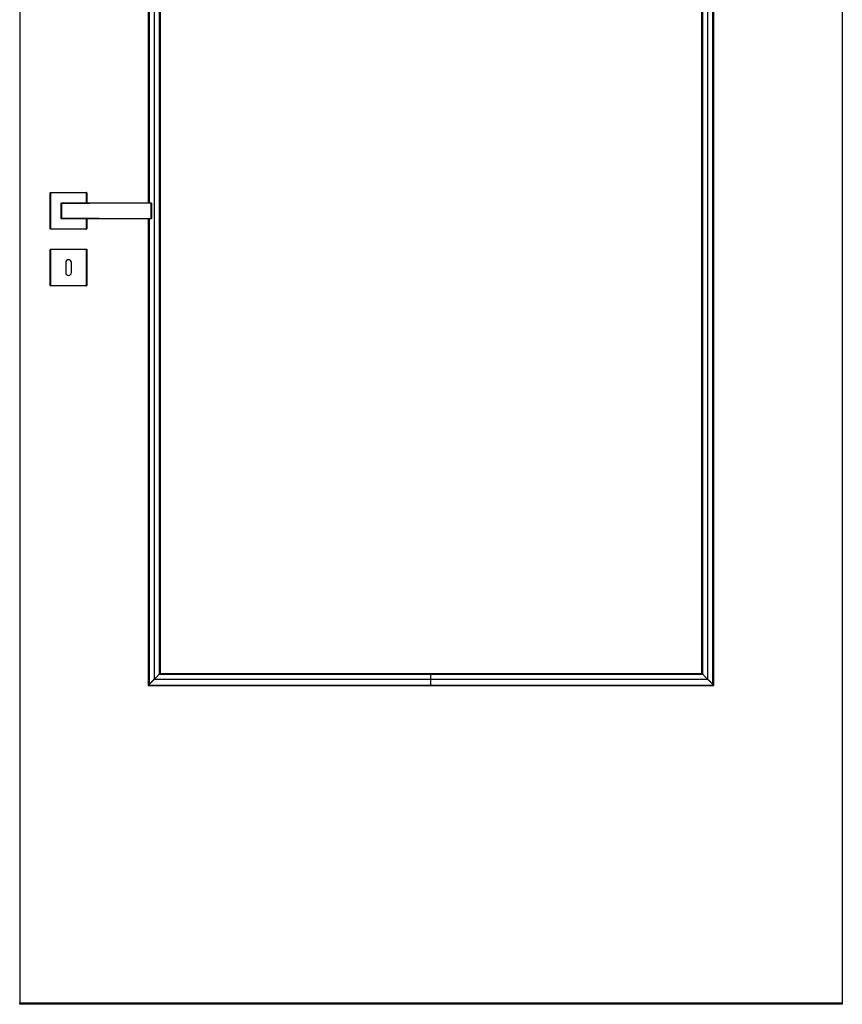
# Model space of a CAD drawing. Header units: millimetres. Extents: x -10980 to 5840, y 5 to 4205.
# Tile 20 of 32: x -2528 to -1384, y 1465 to 2835. Entities that reach past the tile are written whole.
import ezdxf

# ---------------------------------------------------------------- set-up
doc = ezdxf.new("R2010")
doc.units = ezdxf.units.MM
doc.layers.add('151', color=250, linetype='Continuous')

msp = doc.modelspace()

# ---------------------------------------------------------------- linework, layer by layer
at = {"layer": '151', "linetype": 'Continuous', "lineweight": -3}
for p, q in [((-2527.6, 3495.2), (-2527.6, 1467.2)), ((-1383.6, 3495.2), (-1383.6, 1467.2)), ((-2348.8, 3366.4), (-2348.8, 2580.2)), ((-1562.4, 1909), (-1562.4, 3366.4)), ((-2332.4, 3350), (-2332.4, 1925.4)), ((-1578.8, 1925.4), (-1578.8, 3350)), ((-2484.6, 2594.2), (-2485.1, 2594.2)), ((-2485.1, 2544.2), (-2485.1, 2594.2)), ((-2484.6, 2594.7), (-2484.6, 2594.2)), ((-2484.6, 2594.7), (-2434.6, 2594.7)), ((-2484.6, 2594.2), (-2484.6, 2544.2)), ((-2434.6, 2594.2), (-2484.6, 2594.2)), ((-2434.6, 2594.7), (-2434.6, 2594.2)), ((-2434.6, 2580.2), (-2434.6, 2594.2)), ((-2434.1, 2594.2), (-2434.6, 2594.2)), ((-2434.1, 2594.2), (-2434.1, 2580.2)), ((-2434.6, 2544.2), (-2434.6, 2558.2)), ((-2434.1, 2558.2), (-2434.1, 2544.2)), ((-2348.8, 2558.2), (-2348.8, 1909)), ((-2485.1, 2544.2), (-2484.6, 2544.2)), ((-2484.6, 2544.2), (-2434.6, 2544.2)), ((-2484.6, 2544.2), (-2484.6, 2543.7)), ((-2434.6, 2543.7), (-2484.6, 2543.7)), ((-2434.1, 2544.2), (-2434.6, 2544.2)), ((-2434.6, 2543.7), (-2434.6, 2544.2)), ((-2485.1, 2515.2), (-2484.6, 2515.2)), ((-2485.1, 2465.2), (-2485.1, 2515.2)), ((-2484.6, 2515.7), (-2484.6, 2515.2)), ((-2484.6, 2515.7), (-2434.6, 2515.7)), ((-2484.6, 2515.2), (-2484.6, 2465.2)), ((-2434.6, 2515.2), (-2484.6, 2515.2)), ((-2434.6, 2515.7), (-2434.6, 2515.2)), ((-2434.1, 2515.2), (-2434.6, 2515.2)), ((-2434.6, 2465.2), (-2434.6, 2515.2)), ((-2434.1, 2515.2), (-2434.1, 2465.2)), ((-2463.6, 2497.2), (-2463.6, 2483.2)), ((-2455.6, 2483.2), (-2455.6, 2497.2)), ((-2485.1, 2465.2), (-2484.6, 2465.2)), ((-2484.6, 2465.2), (-2484.6, 2464.7)), ((-2484.6, 2465.2), (-2434.6, 2465.2)), ((-2434.6, 2464.7), (-2484.6, 2464.7)), ((-2434.6, 2464.7), (-2434.6, 2465.2)), ((-2434.6, 2465.2), (-2434.1, 2465.2)), ((-2332.4, 1925.4), (-1955.6, 1925.4)), ((-1955.6, 1925.4), (-1578.8, 1925.4)), ((-2348.8, 1909), (-1955.6, 1909)), ((-1955.6, 1909), (-1562.4, 1909)), ((-2527.6, 1467.2), (-1383.6, 1467.2)), ((-2527.6, 1465.2), (-2527.6, 1467.2)), ((-1383.6, 1467.2), (-1383.6, 1465.2)), ((-1383.6, 1465.2), (-2527.6, 1465.2))]:
    msp.add_line(p, q, dxfattribs=at)
for centre, radius, start, end in [((-2484.6, 2594.2), 0.5, 90, 180), ((-2434.6, 2594.2), 0.5, 0, 90), ((-2469.6, 2579.7), 0.5, 90, 180), ((-2344.6, 2579.7), 0.5, 0, 90), ((-2469.6, 2558.7), 0.5, 180, 270), ((-2344.6, 2558.7), 0.5, 270, 0), ((-2484.6, 2544.2), 0.5, 180, 270), ((-2434.6, 2544.2), 0.5, 270, 0), ((-2484.6, 2515.2), 0.5, 90, 180), ((-2434.6, 2515.2), 0.5, 0, 90), ((-2459.6, 2497.2), 4, 0, 180), ((-2459.6, 2483.2), 4, 180, 0), ((-2484.6, 2465.2), 0.5, 180, 270), ((-2434.6, 2465.2), 0.5, 270, 0)]:
    msp.add_arc(centre, radius, start, end, dxfattribs=at)
for centre, major_axis, ratio, start_param, end_param in [((-2469.6, 2579.7), (0.5, 0), 0.4722, 3.141593, 4.709247), ((-2469.6, 2579.7), (0, 0.5), 0.003565, 0, 2.062579), ((-2344.6, 2579.7), (0, 0.5), 0.001266, 0, 1.053591), ((-2344.6, 2579.7), (0.5, 0), 0.494453, 0, 1.571897), ((-2469.6, 2558.7), (0.5, 0), 0.4722, 1.573939, 3.141593), ((-2469.6, 2558.7), (0, 0.5), 0.003565, 1.079014, 3.141593), ((-2344.6, 2558.7), (0.5, 0), 0.494453, 4.711288, 6.283185), ((-2344.6, 2558.7), (0, 0.5), 0.001266, 2.088001, 3.141593)]:
    msp.add_ellipse(centre, major_axis=major_axis, ratio=ratio, start_param=start_param, end_param=end_param, dxfattribs=at)
for points in [[(-2348.4, 3366), (-2348.4, 3104), (-2348.4, 2842), (-2348.4, 2580.1)], [(-2347.6, 3365.2), (-2347.6, 3103.5), (-2347.6, 2841.8), (-2347.6, 2580)], [(-2340.4, 3358), (-2340.4, 2877.8), (-2340.4, 2397.6), (-2340.4, 1917.4)], [(-1570.8, 1917.4), (-1570.8, 2397.6), (-1570.8, 2877.8), (-1570.8, 3358)], [(-1563.6, 1910.2), (-1563.6, 2395.2), (-1563.6, 2880.2), (-1563.6, 3365.2)], [(-1562.8, 1909.4), (-1562.8, 2395), (-1562.8, 2880.5), (-1562.8, 3366)], [(-2333.5, 3351.1), (-2333.5, 2875.5), (-2333.5, 2399.9), (-2333.5, 1924.4)], [(-1577.7, 1924.4), (-1577.7, 2399.9), (-1577.7, 2875.5), (-1577.7, 3351.1)], [(-2348.4, 2558.4), (-2348.4, 2342.1), (-2348.4, 2125.8), (-2348.4, 1909.4)], [(-2347.6, 2558.4), (-2347.6, 2342.4), (-2347.6, 2126.3), (-2347.6, 1910.2)], [(-2333.5, 1924.4), (-2207.5, 1924.4), (-2081.5, 1924.4), (-1955.6, 1924.4)], [(-1955.6, 1924.4), (-1829.6, 1924.4), (-1703.7, 1924.4), (-1577.7, 1924.4)], [(-2348.4, 1909.4), (-2217.5, 1909.4), (-2086.5, 1909.4), (-1955.6, 1909.4)], [(-2340.4, 1917.4), (-2212.1, 1917.4), (-2083.9, 1917.4), (-1955.6, 1917.4)], [(-1955.6, 1917.4), (-1827.3, 1917.4), (-1699.1, 1917.4), (-1570.8, 1917.4)], [(-1955.6, 1909.4), (-1824.7, 1909.4), (-1693.7, 1909.4), (-1562.8, 1909.4)]]:
    msp.add_open_spline(points, degree=3, dxfattribs=at)
for points, knots in [([(-2470.1, 2558.7), (-2470.1, 2559.1), (-2470.1, 2559.9), (-2470.1, 2560.8), (-2470.1, 2561.4), (-2470.1, 2561.6), (-2470.1, 2562), (-2470.1, 2562.1), (-2470.1, 2562.3), (-2470.1, 2562.8), (-2470.1, 2563.8), (-2470.1, 2565.2), (-2470.1, 2566.5), (-2470.1, 2567.4), (-2470.1, 2568.3), (-2470.1, 2568.8), (-2470.1, 2569.7), (-2470.1, 2570.1), (-2470.1, 2571.1), (-2470.1, 2572), (-2470.1, 2573.3), (-2470.1, 2574.6), (-2470.1, 2575.5), (-2470.1, 2576.2), (-2470.1, 2576.4), (-2470.1, 2576.8), (-2470.1, 2577), (-2470.1, 2577.7), (-2470.1, 2578.5), (-2470.1, 2579.3), (-2470.1, 2579.7)], [0, 0, 0, 0, 0.0625, 0.125, 0.125, 0.15625, 0.15625, 0.171875, 0.171875, 0.1875, 0.25, 0.3125, 0.375, 0.4375, 0.4375, 0.5, 0.5, 0.5625, 0.5625, 0.625, 0.6875, 0.75, 0.8125, 0.8125, 0.84375, 0.84375, 0.875, 0.875, 0.9375, 1, 1, 1, 1]), ([(-2469.6, 2580.2), (-2464.4, 2580.2), (-2459.2, 2580.2), (-2451.4, 2580.2), (-2448.8, 2580.2), (-2443.6, 2580.2), (-2441, 2580.2), (-2435.7, 2580.2), (-2433.1, 2580.2), (-2427.9, 2580.2), (-2425.3, 2580.2), (-2420.1, 2580.2), (-2417.5, 2580.2), (-2413.6, 2580.2), (-2412.3, 2580.2), (-2409.7, 2580.2), (-2408.4, 2580.2), (-2405.8, 2580.2), (-2404.5, 2580.2), (-2401.9, 2580.2), (-2400.6, 2580.2), (-2396.7, 2580.2), (-2391.5, 2580.2), (-2386.3, 2580.2), (-2381.1, 2580.2), (-2378.5, 2580.2), (-2370.6, 2580.2), (-2365.4, 2580.2), (-2355, 2580.2), (-2349.8, 2580.2), (-2344.6, 2580.2)], [0, 0, 0, 0, 0.125, 0.125, 0.1875, 0.1875, 0.25, 0.25, 0.3125, 0.3125, 0.375, 0.375, 0.4375, 0.4375, 0.46875, 0.46875, 0.5, 0.5, 0.53125, 0.53125, 0.5625, 0.5625, 0.625, 0.6875, 0.6875, 0.75, 0.75, 0.875, 0.875, 1, 1, 1, 1]), ([(-2434.1, 2579.6), (-2435.5, 2579.6), (-2436.9, 2579.6), (-2441, 2579.6), (-2443.6, 2579.6), (-2448.8, 2579.5), (-2451.4, 2579.5), (-2459.2, 2579.5), (-2464.4, 2579.5), (-2469.6, 2579.5)], [0, 0, 0, 0, 0.11904, 0.11904, 0.33928, 0.33928, 0.55952, 0.55952, 1, 1, 1, 1]), ([(-2469.6, 2579.5), (-2469.6, 2579.1), (-2469.6, 2578.3), (-2469.6, 2577.5), (-2469.6, 2576.8), (-2469.6, 2576.6), (-2469.6, 2576.2), (-2469.6, 2576), (-2469.6, 2575.4), (-2469.6, 2574.5), (-2469.6, 2573.2), (-2469.6, 2571.9), (-2469.6, 2571), (-2469.6, 2570.1), (-2469.6, 2569.7), (-2469.6, 2568.8), (-2469.6, 2568.3), (-2469.6, 2567.4), (-2469.6, 2566.6), (-2469.6, 2565.3), (-2469.6, 2564), (-2469.6, 2563.1), (-2469.6, 2562.6), (-2469.6, 2562.5), (-2469.6, 2562.2), (-2469.6, 2562.1), (-2469.6, 2561.8), (-2469.6, 2561.4), (-2469.6, 2561), (-2469.6, 2560.6), (-2469.6, 2560.4), (-2469.6, 2559.8), (-2469.6, 2559.4), (-2469.6, 2559)], [0, 0, 0, 0, 0.0625, 0.125, 0.125, 0.15625, 0.15625, 0.1875, 0.1875, 0.25, 0.3125, 0.375, 0.4375, 0.4375, 0.5, 0.5, 0.5625, 0.5625, 0.625, 0.6875, 0.75, 0.8125, 0.8125, 0.828125, 0.828125, 0.84375, 0.84375, 0.875, 0.90625, 0.90625, 0.9375, 0.9375, 1, 1, 1, 1]), ([(-2344.6, 2580), (-2349.8, 2580), (-2355, 2579.9), (-2362.8, 2579.9), (-2365.4, 2579.9), (-2370.6, 2579.9), (-2373.2, 2579.9), (-2378.5, 2579.8), (-2381.1, 2579.8), (-2386.3, 2579.8), (-2388.9, 2579.8), (-2394.1, 2579.8), (-2396.7, 2579.8), (-2400.6, 2579.7), (-2401.9, 2579.7), (-2404.5, 2579.7), (-2405.8, 2579.7), (-2408.4, 2579.7), (-2409.7, 2579.7), (-2412.3, 2579.7), (-2413.6, 2579.7), (-2417.5, 2579.7), (-2420.1, 2579.7), (-2425.3, 2579.7), (-2427.9, 2579.6), (-2431.7, 2579.6), (-2432.9, 2579.6), (-2434.1, 2579.6)], [0, 0, 0, 0, 0.174528, 0.174528, 0.261792, 0.261792, 0.349055, 0.349055, 0.436319, 0.436319, 0.523583, 0.523583, 0.610847, 0.610847, 0.654479, 0.654479, 0.698111, 0.698111, 0.741743, 0.741743, 0.785375, 0.785375, 0.872638, 0.872638, 0.959902, 0.959902, 1, 1, 1, 1]), ([(-2344.6, 2558.5), (-2344.6, 2558.9), (-2344.6, 2559.7), (-2344.6, 2560.6), (-2344.6, 2561.2), (-2344.6, 2561.6), (-2344.6, 2561.9), (-2344.6, 2562.1), (-2344.6, 2562.2), (-2344.6, 2562.8), (-2344.6, 2563.2), (-2344.6, 2564.1), (-2344.6, 2565), (-2344.6, 2566.4), (-2344.6, 2567.3), (-2344.6, 2568.3), (-2344.6, 2568.7), (-2344.6, 2569.7), (-2344.6, 2570.2), (-2344.6, 2571.1), (-2344.6, 2572), (-2344.6, 2573.4), (-2344.6, 2574.3), (-2344.6, 2575.2), (-2344.6, 2575.7), (-2344.6, 2576.2), (-2344.6, 2576.3), (-2344.6, 2576.6), (-2344.6, 2576.9), (-2344.6, 2577.3), (-2344.6, 2577.6), (-2344.6, 2577.9), (-2344.6, 2578), (-2344.6, 2578.3), (-2344.6, 2578.5), (-2344.6, 2579.1), (-2344.6, 2579.6), (-2344.6, 2580)], [0, 0, 0, 0, 0.0625, 0.125, 0.125, 0.15625, 0.171875, 0.171875, 0.1875, 0.1875, 0.25, 0.25, 0.3125, 0.375, 0.4375, 0.4375, 0.5, 0.5, 0.5625, 0.5625, 0.625, 0.6875, 0.75, 0.75, 0.8125, 0.8125, 0.828125, 0.828125, 0.84375, 0.875, 0.890625, 0.890625, 0.90625, 0.90625, 0.9375, 0.9375, 1, 1, 1, 1]), ([(-2344.1, 2579.7), (-2344.1, 2579.3), (-2344.1, 2578.5), (-2344.1, 2577.7), (-2344.1, 2577), (-2344.1, 2576.8), (-2344.1, 2576.4), (-2344.1, 2576.2), (-2344.1, 2575.5), (-2344.1, 2575.1), (-2344.1, 2574.2), (-2344.1, 2573.3), (-2344.1, 2572), (-2344.1, 2571.1), (-2344.1, 2570.1), (-2344.1, 2569.7), (-2344.1, 2568.8), (-2344.1, 2568.3), (-2344.1, 2567.4), (-2344.1, 2566.5), (-2344.1, 2565.1), (-2344.1, 2564.3), (-2344.1, 2563.4), (-2344.1, 2562.9), (-2344.1, 2562.4), (-2344.1, 2562.3), (-2344.1, 2562.1), (-2344.1, 2561.7), (-2344.1, 2561.4), (-2344.1, 2560.8), (-2344.1, 2559.9), (-2344.1, 2559.1), (-2344.1, 2558.7)], [0, 0, 0, 0, 0.0625, 0.125, 0.125, 0.15625, 0.15625, 0.1875, 0.1875, 0.25, 0.25, 0.3125, 0.375, 0.4375, 0.4375, 0.5, 0.5, 0.5625, 0.5625, 0.625, 0.6875, 0.75, 0.75, 0.8125, 0.8125, 0.828125, 0.828125, 0.84375, 0.875, 0.875, 0.9375, 1, 1, 1, 1]), ([(-2469.6, 2559), (-2464.4, 2559), (-2459.2, 2558.9), (-2451.4, 2558.9), (-2448.8, 2558.9), (-2443.6, 2558.9), (-2441, 2558.9), (-2435.7, 2558.8), (-2433.1, 2558.8), (-2427.9, 2558.8), (-2425.3, 2558.8), (-2420.1, 2558.8), (-2417.5, 2558.8), (-2413.6, 2558.7), (-2412.3, 2558.7), (-2409.7, 2558.7), (-2408.4, 2558.7), (-2405.8, 2558.7), (-2404.5, 2558.7), (-2401.9, 2558.7), (-2400.6, 2558.7), (-2396.7, 2558.7), (-2394.1, 2558.7), (-2388.9, 2558.7), (-2386.3, 2558.6), (-2381.1, 2558.6), (-2378.5, 2558.6), (-2373.2, 2558.6), (-2370.6, 2558.6), (-2365.4, 2558.5), (-2362.8, 2558.5), (-2355, 2558.5), (-2349.8, 2558.5), (-2344.6, 2558.5)], [0, 0, 0, 0, 0.125, 0.125, 0.1875, 0.1875, 0.25, 0.25, 0.3125, 0.3125, 0.375, 0.375, 0.4375, 0.4375, 0.46875, 0.46875, 0.5, 0.5, 0.53125, 0.53125, 0.5625, 0.5625, 0.625, 0.625, 0.6875, 0.6875, 0.75, 0.75, 0.8125, 0.8125, 0.875, 0.875, 1, 1, 1, 1]), ([(-2344.6, 2558.2), (-2349.8, 2558.2), (-2355, 2558.2), (-2365.4, 2558.2), (-2370.6, 2558.2), (-2378.5, 2558.2), (-2381.1, 2558.2), (-2386.3, 2558.2), (-2391.5, 2558.2), (-2396.7, 2558.2), (-2400.6, 2558.2), (-2401.9, 2558.2), (-2404.5, 2558.2), (-2405.8, 2558.2), (-2408.4, 2558.2), (-2409.7, 2558.2), (-2412.3, 2558.2), (-2413.6, 2558.2), (-2417.5, 2558.2), (-2420.1, 2558.2), (-2425.3, 2558.2), (-2427.9, 2558.2), (-2433.1, 2558.2), (-2435.7, 2558.2), (-2441, 2558.2), (-2443.6, 2558.2), (-2448.8, 2558.2), (-2451.4, 2558.2), (-2459.2, 2558.2), (-2464.4, 2558.2), (-2469.6, 2558.2)], [0, 0, 0, 0, 0.125, 0.125, 0.25, 0.25, 0.3125, 0.3125, 0.375, 0.4375, 0.4375, 0.46875, 0.46875, 0.5, 0.5, 0.53125, 0.53125, 0.5625, 0.5625, 0.625, 0.625, 0.6875, 0.6875, 0.75, 0.75, 0.8125, 0.8125, 0.875, 0.875, 1, 1, 1, 1]), ([(-2333.5, 1924.4), (-2334.1, 1923.8), (-2334.7, 1923.1), (-2335.4, 1922.4), (-2335.6, 1922.2), (-2335.9, 1921.9), (-2336.3, 1921.5), (-2336.8, 1921.1), (-2337.2, 1920.6), (-2337.3, 1920.5), (-2337.6, 1920.2), (-2338.1, 1919.8), (-2338.5, 1919.3), (-2338.9, 1918.9), (-2339.2, 1918.6), (-2339.7, 1918.1), (-2340.1, 1917.7), (-2340.4, 1917.4)], [0, 0, 0, 0, 0.25, 0.25, 0.3125, 0.3125, 0.375, 0.5, 0.5, 0.5625, 0.5625, 0.625, 0.75, 0.75, 0.8125, 0.875, 1, 1, 1, 1]), ([(-2332.4, 1925.4), (-2332.4, 1925.4), (-2332.4, 1925.4), (-2332.4, 1925.4), (-2332.4, 1925.4), (-2332.5, 1925.4), (-2332.5, 1925.4), (-2332.5, 1925.4), (-2332.5, 1925.3), (-2332.5, 1925.3), (-2332.5, 1925.3), (-2332.6, 1925.2), (-2332.6, 1925.2), (-2332.7, 1925.2), (-2332.7, 1925.1), (-2332.7, 1925.1), (-2332.7, 1925.1), (-2332.8, 1925), (-2332.8, 1925), (-2332.9, 1924.9), (-2333, 1924.8), (-2333.1, 1924.7), (-2333.1, 1924.7), (-2333.1, 1924.7), (-2333.2, 1924.7), (-2333.2, 1924.6), (-2333.3, 1924.5), (-2333.4, 1924.4), (-2333.5, 1924.4)], [0, 0, 0, 0, 0.125, 0.125, 0.1875, 0.1875, 0.21875, 0.21875, 0.25, 0.25, 0.375, 0.375, 0.4375, 0.4375, 0.46875, 0.46875, 0.5, 0.5, 0.625, 0.625, 0.75, 0.75, 0.78125, 0.78125, 0.8125, 0.875, 0.875, 1, 1, 1, 1]), ([(-1955.6, 1917.4), (-1955.6, 1917.9), (-1955.6, 1918.5), (-1955.6, 1919.5), (-1955.6, 1920.1), (-1955.6, 1921.3), (-1955.6, 1921.9), (-1955.6, 1923.1), (-1955.6, 1923.7), (-1955.6, 1924.4)], [0, 0, 0, 0, 0.25, 0.25, 0.5, 0.5, 0.75, 0.75, 1, 1, 1, 1]), ([(-1578.8, 1925.4), (-1578.8, 1925.4), (-1578.8, 1925.4), (-1578.8, 1925.4), (-1578.8, 1925.4), (-1578.7, 1925.4), (-1578.7, 1925.4), (-1578.7, 1925.4), (-1578.7, 1925.3), (-1578.7, 1925.3), (-1578.6, 1925.3), (-1578.6, 1925.2), (-1578.6, 1925.2), (-1578.5, 1925.2), (-1578.5, 1925.1), (-1578.5, 1925.1), (-1578.5, 1925.1), (-1578.4, 1925), (-1578.4, 1925), (-1578.3, 1924.9), (-1578.2, 1924.8), (-1578.1, 1924.7), (-1578.1, 1924.7), (-1578.1, 1924.7), (-1578, 1924.7), (-1578, 1924.6), (-1577.9, 1924.5), (-1577.8, 1924.4), (-1577.7, 1924.4)], [0, 0, 0, 0, 0.125, 0.125, 0.1875, 0.1875, 0.21875, 0.21875, 0.25, 0.25, 0.375, 0.375, 0.4375, 0.4375, 0.46875, 0.46875, 0.5, 0.5, 0.625, 0.625, 0.75, 0.75, 0.78125, 0.78125, 0.8125, 0.875, 0.875, 1, 1, 1, 1]), ([(-1577.7, 1924.4), (-1577.1, 1923.8), (-1576.5, 1923.1), (-1575.8, 1922.4), (-1575.6, 1922.2), (-1575.3, 1921.9), (-1574.9, 1921.5), (-1574.4, 1921.1), (-1574, 1920.6), (-1573.8, 1920.5), (-1573.6, 1920.2), (-1573.1, 1919.8), (-1572.7, 1919.3), (-1571.9, 1918.5), (-1571.3, 1917.9), (-1570.8, 1917.4)], [0, 0, 0, 0, 0.25, 0.25, 0.3125, 0.3125, 0.375, 0.5, 0.5, 0.5625, 0.5625, 0.625, 0.75, 0.75, 1, 1, 1, 1]), ([(-2343.8, 1914), (-2343.9, 1913.9), (-2343.9, 1913.9), (-2344.1, 1913.8), (-2344.1, 1913.7), (-2344.3, 1913.5), (-2344.4, 1913.4), (-2344.8, 1913.1), (-2345, 1912.8), (-2345.3, 1912.5), (-2345.5, 1912.4), (-2345.7, 1912.1), (-2345.8, 1912), (-2346, 1911.9), (-2346, 1911.8), (-2346.1, 1911.7), (-2346.2, 1911.6), (-2346.3, 1911.5), (-2346.5, 1911.4), (-2346.7, 1911.2), (-2346.8, 1911.1), (-2347, 1910.9), (-2347.1, 1910.8), (-2347.2, 1910.6), (-2347.3, 1910.6), (-2347.3, 1910.5), (-2347.4, 1910.5), (-2347.4, 1910.4), (-2347.4, 1910.4), (-2347.5, 1910.3), (-2347.6, 1910.2), (-2347.8, 1910), (-2347.9, 1910), (-2347.9, 1909.9), (-2348, 1909.9), (-2348, 1909.8), (-2348, 1909.8), (-2348.1, 1909.8), (-2348.1, 1909.7), (-2348.2, 1909.6), (-2348.2, 1909.6), (-2348.3, 1909.5), (-2348.4, 1909.5), (-2348.4, 1909.4)], [0, 0, 0, 0, 0.03125, 0.03125, 0.0625, 0.0625, 0.125, 0.125, 0.25, 0.25, 0.3125, 0.3125, 0.375, 0.375, 0.40625, 0.40625, 0.4375, 0.4375, 0.5, 0.5, 0.5625, 0.5625, 0.625, 0.625, 0.65625, 0.65625, 0.671875, 0.671875, 0.6875, 0.6875, 0.75, 0.75, 0.8125, 0.8125, 0.828125, 0.828125, 0.84375, 0.84375, 0.875, 0.875, 0.9375, 0.9375, 1, 1, 1, 1]), ([(-2340.4, 1917.4), (-2340.5, 1917.3), (-2340.7, 1917.2), (-2340.9, 1916.9), (-2341, 1916.8), (-2341.3, 1916.5), (-2341.5, 1916.4), (-2341.7, 1916.2), (-2341.8, 1916.1), (-2341.9, 1915.9), (-2342, 1915.9), (-2342, 1915.8), (-2342.2, 1915.7), (-2342.3, 1915.5), (-2342.6, 1915.2), (-2342.8, 1915.1), (-2343.1, 1914.8), (-2343.4, 1914.5), (-2343.7, 1914.2), (-2343.8, 1914)], [0, 0, 0, 0, 0.125, 0.125, 0.25, 0.25, 0.375, 0.375, 0.4375, 0.46875, 0.46875, 0.5, 0.5, 0.625, 0.625, 0.75, 0.75, 0.875, 1, 1, 1, 1]), ([(-1955.6, 1909.4), (-1955.6, 1909.5), (-1955.6, 1909.5), (-1955.6, 1909.6), (-1955.6, 1909.7), (-1955.6, 1909.9), (-1955.6, 1910), (-1955.6, 1910.3), (-1955.6, 1910.4), (-1955.6, 1910.7), (-1955.6, 1910.8), (-1955.6, 1911.2), (-1955.6, 1911.4), (-1955.6, 1911.7), (-1955.6, 1911.9), (-1955.6, 1912.3), (-1955.6, 1912.5), (-1955.6, 1912.9), (-1955.6, 1913.1), (-1955.6, 1913.5), (-1955.6, 1913.7), (-1955.6, 1914.2), (-1955.6, 1914.4), (-1955.6, 1914.8), (-1955.6, 1915), (-1955.6, 1915.4), (-1955.6, 1915.7), (-1955.6, 1916.1), (-1955.6, 1916.3), (-1955.6, 1916.6), (-1955.6, 1916.8), (-1955.6, 1917.1), (-1955.6, 1917.3), (-1955.6, 1917.4)], [0, 0, 0, 0, 0.0625, 0.0625, 0.125, 0.125, 0.1875, 0.1875, 0.25, 0.25, 0.3125, 0.3125, 0.375, 0.375, 0.4375, 0.4375, 0.5, 0.5, 0.5625, 0.5625, 0.625, 0.625, 0.6875, 0.6875, 0.75, 0.75, 0.8125, 0.8125, 0.875, 0.875, 0.9375, 0.9375, 1, 1, 1, 1]), ([(-1570.8, 1917.4), (-1570.7, 1917.3), (-1570.5, 1917.2), (-1570.3, 1916.9), (-1570.1, 1916.8), (-1569.9, 1916.5), (-1569.7, 1916.4), (-1569.5, 1916.2), (-1569.4, 1916.1), (-1569.3, 1915.9), (-1569.2, 1915.9), (-1569.2, 1915.8), (-1569, 1915.7), (-1568.9, 1915.5), (-1568.6, 1915.2), (-1568.4, 1915.1), (-1568.1, 1914.8), (-1567.8, 1914.5), (-1567.5, 1914.2), (-1567.4, 1914)], [0, 0, 0, 0, 0.125, 0.125, 0.25, 0.25, 0.375, 0.375, 0.4375, 0.46875, 0.46875, 0.5, 0.5, 0.625, 0.625, 0.75, 0.75, 0.875, 1, 1, 1, 1]), ([(-1567.4, 1914), (-1567.3, 1913.9), (-1567.3, 1913.9), (-1567.1, 1913.8), (-1567.1, 1913.7), (-1566.9, 1913.5), (-1566.8, 1913.4), (-1566.4, 1913.1), (-1566.2, 1912.8), (-1565.9, 1912.5), (-1565.7, 1912.4), (-1565.5, 1912.1), (-1565.4, 1912), (-1565.2, 1911.9), (-1565.2, 1911.8), (-1565.1, 1911.7), (-1565, 1911.6), (-1564.8, 1911.5), (-1564.7, 1911.4), (-1564.5, 1911.2), (-1564.4, 1911.1), (-1564.2, 1910.9), (-1564.1, 1910.8), (-1564, 1910.6), (-1563.9, 1910.6), (-1563.9, 1910.5), (-1563.8, 1910.5), (-1563.8, 1910.4), (-1563.8, 1910.4), (-1563.7, 1910.3), (-1563.6, 1910.2), (-1563.4, 1910), (-1563.3, 1910), (-1563.2, 1909.9), (-1563.2, 1909.9), (-1563.2, 1909.8), (-1563.2, 1909.8), (-1563.1, 1909.8), (-1563.1, 1909.7), (-1563, 1909.6), (-1563, 1909.6), (-1562.9, 1909.5), (-1562.8, 1909.5), (-1562.8, 1909.4)], [0, 0, 0, 0, 0.03125, 0.03125, 0.0625, 0.0625, 0.125, 0.125, 0.25, 0.25, 0.3125, 0.3125, 0.375, 0.375, 0.40625, 0.40625, 0.4375, 0.4375, 0.5, 0.5, 0.5625, 0.5625, 0.625, 0.625, 0.65625, 0.65625, 0.671875, 0.671875, 0.6875, 0.6875, 0.75, 0.75, 0.8125, 0.8125, 0.828125, 0.828125, 0.84375, 0.84375, 0.875, 0.875, 0.9375, 0.9375, 1, 1, 1, 1])]:
    msp.add_open_spline(points, degree=3, knots=knots, dxfattribs=at)

doc.saveas('drawing.dxf')
